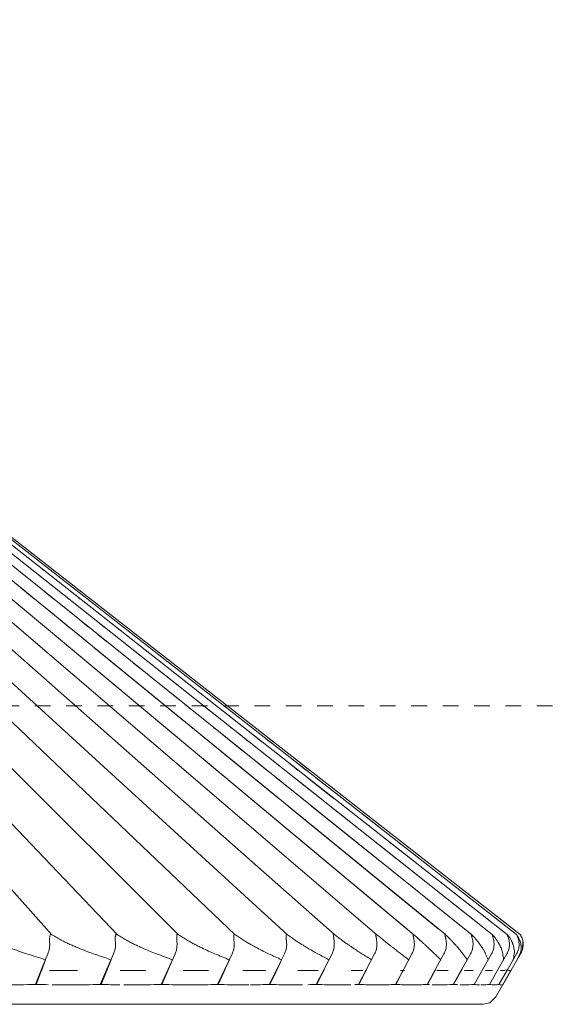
# Model space of a CAD drawing. Header units: millimetres. Extents: x -7014 to -4812, y -150 to 6878.
# Tile 8 of 17: x -6402 to -6301, y 184 to 373. Entities that reach past the tile are written whole.
import ezdxf

# ---------------------------------------------------------------- set-up
doc = ezdxf.new("R2010")
doc.units = ezdxf.units.MM
doc.linetypes.add('Dash', pattern=[6, 3, -3])
doc.layers.add('A-ANNO-DIMS', color=7, linetype='Dash', lineweight=9, true_color=0xd2d2d2)
doc.layers.add('E-LITE-EQPM', color=7, linetype='Continuous', lineweight=20)

# ---------------------------------------------------------------- blocks, each defined once
blk = doc.blocks.new('71576-01 - 71576-01 SAIGON Grey_matt white floor 0_1M R55-457170-Alzado_PDF')
at = {"layer": 'E-LITE-EQPM'}
for p, q in [((-6536.18, 372.51), (-6326.47, 197.59)), ((-6534.63, 372.51), (-6320.43, 197.6)), ((-6532.2, 372.51), (-6311.48, 197.63)), ((-6531.33, 372.51), (-6308.61, 197.64)), ((-6530.69, 372.51), (-6306.83, 197.64)), ((-6530.28, 372.51), (-6306.13, 197.64)), ((-6395.68, 197.57), (-6525.39, 342.21)), ((-6383.17, 197.57), (-6499.48, 319.76)), ((-6371.47, 197.57), (-6488.02, 313.75)), ((-6360.62, 197.57), (-6471.2, 302.81)), ((-6350.65, 197.57), (-6465.81, 302.81)), ((-6341.61, 197.57), (-6450.52, 293.65)), ((-6333.54, 197.57), (-6438.21, 287.16)), ((-6315.43, 197.62), (-6425.05, 285.61)), ((-6327.84, 198.73), (-6415.83, 272.13)), ((-6399.39, 267.28), (-6399.64, 267.47)), ((-6397.32, 267.28), (-6397.57, 267.47)), ((-6395.99, 267.28), (-6396.24, 267.47)), ((-6395.34, 267.21), (-6395.67, 267.47)), ((-6399.06, 261.81), (-6401.65, 263.92)), ((-6395.34, 261.76), (-6397.1, 263.18)), ((-6392.5, 261.81), (-6392.66, 261.94)), ((-6390.36, 261.81), (-6390.52, 261.94)), ((-6389.02, 261.83), (-6389.16, 261.94)), ((-6388.41, 261.81), (-6388.57, 261.94)), ((-6395.34, 258.77), (-6398.25, 261.14)), ((-6392.11, 259.17), (-6392.18, 259.22)), ((-6392.18, 256.19), (-6394.04, 257.71)), ((-6388.67, 256.4), (-6390.29, 257.71)), ((-6385.67, 256.4), (-6387.32, 257.71)), ((-6389.02, 253.61), (-6391.14, 255.34)), ((-6385.22, 253.63), (-6386.89, 254.98)), ((-6370.31, 238.33), (-6387.35, 252.24)), ((-6381.77, 250.87), (-6383.48, 252.24)), ((-6378.69, 250.87), (-6380.42, 252.24)), ((-6376.4, 250.85), (-6376.42, 250.87)), ((-6378.32, 248.1), (-6380.08, 249.51)), ((-6374.87, 245.33), (-6376.67, 246.78)), ((-6371.7, 245.33), (-6373.52, 246.78)), ((-6371.42, 242.56), (-6374.19, 244.78)), ((-6369.37, 245.33), (-6369.47, 245.41)), ((-6367.9, 245.33), (-6368, 245.41)), ((-6367.29, 245.33), (-6367.39, 245.41)), ((-6367.98, 239.79), (-6370.09, 241.49)), ((-6364.71, 239.79), (-6366.93, 241.55)), ((-6362.32, 239.79), (-6362.51, 239.94)), ((-6360.81, 239.79), (-6361, 239.94)), ((-6360.39, 239.94), (-6360.62, 240.13)), ((-6368.71, 237.03), (-6368.94, 237.21)), ((-6364.53, 237.03), (-6364.76, 237.21)), ((-6361.22, 237.03), (-6361.45, 237.21)), ((-6363.78, 233), (-6367.26, 235.84)), ((-6359.05, 232.63), (-6363.05, 235.84)), ((-6358, 234.48), (-6359.72, 235.84)), ((-6355.55, 234.48), (-6357.47, 235.98)), ((-6354.01, 234.48), (-6355.76, 235.84)), ((-6353.38, 234.48), (-6355.13, 235.84)), ((-6352.2, 223.54), (-6363.34, 232.64)), ((-6354.23, 231.49), (-6354.31, 231.55)), ((-6354.18, 228.72), (-6356.24, 230.38)), ((-6351.15, 229.05), (-6352.82, 230.38)), ((-6348.59, 229.01), (-6350.33, 230.38)), ((-6347.01, 229.01), (-6348.76, 230.38)), ((-6346.37, 229.01), (-6348.12, 230.38)), ((-6347.73, 223.54), (-6352.84, 227.64)), ((-6344.2, 223.54), (-6349.38, 227.64)), ((-6341.69, 223.59), (-6346.85, 227.64)), ((-6340.01, 223.54), (-6345.26, 227.64)), ((-6339.37, 223.54), (-6342.87, 226.28)), ((-6321.81, 198.73), (-6350.52, 222.17)), ((-6332.22, 211.09), (-6346.03, 222.17)), ((-6337.3, 218.07), (-6342.48, 222.17)), ((-6334.66, 218.07), (-6338.14, 220.81)), ((-6333.01, 218.07), (-6336.51, 220.81)), ((-6332.36, 218.07), (-6335.86, 220.81)), ((-6328.68, 211.24), (-6333.85, 215.34)), ((-6325.91, 211.2), (-6331.18, 215.34)), ((-6325.91, 212.52), (-6329.52, 215.34)), ((-6325.35, 212.61), (-6328.86, 215.34)), ((-6323.89, 204.41), (-6330.7, 209.87)), ((-6324.44, 207.88), (-6326.95, 209.87)), ((-6320.05, 204.41), (-6323.5, 207.14)), ((-6317.26, 204.41), (-6319, 205.77)), ((-6316.82, 198.73), (-6322.75, 203.49)), ((-6316.44, 203.76), (-6316.5, 203.81)), ((-6314.33, 199.88), (-6318.33, 203.04)), ((-6311.49, 199.88), (-6313.5, 201.46)), ((-6309.72, 199.88), (-6311.75, 201.46)), ((-6309.04, 199.88), (-6311.07, 201.46)), ((-6326.46, 197.57), (-6326.6, 197.69)), ((-6320.4, 197.57), (-6320.53, 197.68)), ((-6315.38, 197.57), (-6315.49, 197.66)), ((-6311.43, 197.57), (-6311.53, 197.65)), ((-6309.46, 188.03), (-6306.05, 193.94)), ((-6306.07, 193.94), (-6306.4, 193.36)), ((-6397.55, 191.06), (-6396.89, 192.79)), ((-6385.07, 191.06), (-6384.37, 192.79)), ((-6362.54, 191.06), (-6361.76, 192.79)), ((-6352.58, 191.06), (-6351.76, 192.79)), ((-6327.47, 192.74), (-6327.44, 192.79)), ((-6321.36, 192.74), (-6321.33, 192.79)), ((-6316.29, 192.74), (-6316.27, 192.79)), ((-6312.29, 192.74), (-6312.26, 192.79)), ((-6309.36, 192.74), (-6309.33, 192.79)), ((-6307.51, 192.74), (-6307.48, 192.79)), ((-6390.78, 190.73), (-6396.16, 190.73)), ((-6377.7, 190.73), (-6382.65, 190.73)), ((-6365.73, 190.73), (-6370.61, 190.73)), ((-6354.81, 190.73), (-6359.19, 190.73)), ((-6344.78, 190.73), (-6348.68, 190.73)), ((-6336.23, 190.73), (-6338.43, 190.73)), ((-6328.63, 190.73), (-6329.03, 190.73)), ((-6328.53, 190.73), (-6328.38, 191.01)), ((-6328.25, 190.73), (-6328.53, 190.73)), ((-6319.89, 190.73), (-6322.05, 190.73)), ((-6315.1, 190.73), (-6316.79, 190.73)), ((-6311.44, 190.73), (-6312.78, 190.73)), ((-6310.82, 185.68), (-6307.9, 190.73)), ((-6309.08, 190.73), (-6309.91, 190.73)), ((-6308.03, 190.54), (-6309.45, 188.08)), ((-6307.9, 190.73), (-6309.02, 190.85)), ((-6307.95, 190.73), (-6308.29, 190.73))]:
    blk.add_line(p, q, dxfattribs=at)
at = {"layer": 'E-LITE-EQPM', "flags": 128}
for points in [[(-6305.65, 196.5), (-6305.71, 194.72), (-6306.05, 193.94)], [(-6396.45, 193.94), (-6397.65, 191.01), (-6398.85, 188.08)], [(-6383.89, 193.94), (-6385.17, 191.01), (-6386.44, 188.08)], [(-6372.14, 193.94), (-6373.48, 191.01), (-6374.82, 188.08)], [(-6361.23, 193.94), (-6362.63, 191.01), (-6364.03, 188.08)], [(-6351.21, 193.94), (-6352.66, 191.01), (-6354.12, 188.08)], [(-6342.11, 193.94), (-6343.62, 191.01), (-6345.13, 188.08)], [(-6333.98, 193.94), (-6335.53, 191.01), (-6337.08, 188.08)], [(-6326.83, 193.94), (-6328.42, 191.01), (-6330.01, 188.08)], [(-6320.71, 193.94), (-6322.33, 191.01), (-6323.96, 188.08)], [(-6315.63, 193.94), (-6317.28, 191.01), (-6318.93, 188.08)], [(-6311.61, 193.94), (-6313.28, 191.01), (-6314.95, 188.08)], [(-6308.67, 193.94), (-6310.36, 191.01), (-6312.04, 188.08)], [(-6306.82, 193.94), (-6308.51, 191.01), (-6310.21, 188.08)], [(-6374.67, 188.08), (-6373.66, 190.43), (-6372.64, 192.79)], [(-6398.68, 188.08), (-6397.79, 190.43), (-6397.57, 191.01)], [(-6386.28, 188.08), (-6385.32, 190.43), (-6385.09, 191.01)], [(-6363.9, 188.08), (-6362.83, 190.43), (-6362.57, 191.01)], [(-6354, 188.08), (-6352.88, 190.43), (-6352.61, 191.01)], [(-6345.02, 188.08), (-6343.85, 190.43), (-6343.57, 191.01)], [(-6336.98, 188.08), (-6335.78, 190.43), (-6335.48, 191.01)], [(-6329.93, 188.08), (-6328.69, 190.43), (-6328.53, 190.73)], [(-6323.89, 188.08), (-6322.61, 190.43), (-6322.3, 191.01)], [(-6318.87, 188.08), (-6317.57, 190.43), (-6317.25, 191.01)], [(-6310.82, 185.68), (-6311.95, 184.59), (-6313.24, 184.28)], [(-6403.66, 184.28), (-6392.26, 184.28), (-6381.51, 184.28), (-6371.44, 184.28), (-6362.09, 184.28), (-6353.48, 184.28), (-6345.65, 184.28), (-6338.62, 184.28), (-6332.41, 184.28), (-6327.04, 184.28), (-6322.54, 184.28), (-6318.91, 184.28), (-6316.17, 184.28), (-6314.32, 184.28), (-6313.38, 184.28), (-6313.24, 184.28)], [(-6313.24, 184.28), (-6313.69, 184.28), (-6315.05, 184.28), (-6317.31, 184.28), (-6320.46, 184.28), (-6324.49, 184.28), (-6329.38, 184.28), (-6335.14, 184.28), (-6341.72, 184.28), (-6349.12, 184.28), (-6357.31, 184.28), (-6366.26, 184.28), (-6375.94, 184.28), (-6386.33, 184.28), (-6397.38, 184.28), (-6409.06, 184.28)]]:
    blk.add_lwpolyline(points, dxfattribs=at)
at = {"layer": 'E-LITE-EQPM'}
for points, knots in [([(-6395.68, 197.57), (-6395.73, 197.6), (-6395.83, 197.65), (-6395.95, 197.65), (-6396.03, 197.54), (-6396.08, 197.41), (-6396.1, 197.25), (-6396.12, 197.08), (-6396.14, 196.83), (-6396.14, 196.52), (-6396.13, 196.27), (-6396.12, 196.17)], [0, 0, 0, 0, 0.071429, 0.160714, 0.25, 0.357143, 0.446429, 0.535714, 0.642857, 0.857143, 1, 1, 1, 1]), ([(-6383.17, 197.57), (-6383.22, 197.6), (-6383.32, 197.65), (-6383.43, 197.65), (-6383.5, 197.54), (-6383.54, 197.41), (-6383.56, 197.25), (-6383.57, 197.08), (-6383.57, 196.83), (-6383.57, 196.52), (-6383.56, 196.27), (-6383.55, 196.17)], [0, 0, 0, 0, 0.071429, 0.160714, 0.25, 0.357143, 0.446429, 0.535714, 0.642857, 0.857143, 1, 1, 1, 1]), ([(-6371.47, 197.57), (-6371.52, 197.6), (-6371.61, 197.65), (-6371.71, 197.65), (-6371.78, 197.54), (-6371.8, 197.41), (-6371.81, 197.25), (-6371.82, 197.08), (-6371.81, 196.83), (-6371.8, 196.52), (-6371.78, 196.27), (-6371.78, 196.17)], [0, 0, 0, 0, 0.071429, 0.160714, 0.25, 0.357143, 0.446429, 0.535714, 0.642857, 0.857143, 1, 1, 1, 1]), ([(-6360.62, 197.57), (-6360.66, 197.6), (-6360.75, 197.65), (-6360.84, 197.65), (-6360.89, 197.54), (-6360.91, 197.41), (-6360.91, 197.25), (-6360.91, 197.08), (-6360.9, 196.83), (-6360.88, 196.52), (-6360.86, 196.27), (-6360.85, 196.17)], [0, 0, 0, 0, 0.071429, 0.160714, 0.25, 0.357143, 0.446429, 0.535714, 0.642857, 0.857143, 1, 1, 1, 1]), ([(-6350.65, 197.57), (-6350.69, 197.6), (-6350.78, 197.65), (-6350.86, 197.65), (-6350.9, 197.54), (-6350.91, 197.41), (-6350.9, 197.25), (-6350.89, 197.08), (-6350.87, 196.83), (-6350.85, 196.52), (-6350.82, 196.27), (-6350.81, 196.17)], [0, 0, 0, 0, 0.071429, 0.160714, 0.25, 0.357143, 0.446429, 0.535714, 0.642857, 0.857143, 1, 1, 1, 1]), ([(-6341.61, 197.57), (-6341.65, 197.6), (-6341.73, 197.65), (-6341.81, 197.65), (-6341.84, 197.54), (-6341.84, 197.41), (-6341.82, 197.25), (-6341.8, 197.08), (-6341.77, 196.83), (-6341.74, 196.52), (-6341.71, 196.27), (-6341.7, 196.17)], [0, 0, 0, 0, 0.071429, 0.160714, 0.25, 0.357143, 0.446429, 0.535714, 0.642857, 0.857143, 1, 1, 1, 1]), ([(-6333.54, 197.57), (-6333.58, 197.6), (-6333.65, 197.65), (-6333.72, 197.65), (-6333.73, 197.54), (-6333.73, 197.41), (-6333.7, 197.25), (-6333.67, 197.08), (-6333.64, 196.83), (-6333.6, 196.52), (-6333.57, 196.27), (-6333.56, 196.17)], [0, 0, 0, 0, 0.071429, 0.160714, 0.25, 0.357143, 0.446429, 0.535714, 0.642857, 0.857143, 1, 1, 1, 1]), ([(-6326.46, 197.57), (-6326.49, 197.6), (-6326.56, 197.65), (-6326.62, 197.65), (-6326.62, 197.54), (-6326.61, 197.41), (-6326.57, 197.25), (-6326.54, 197.08), (-6326.49, 196.83), (-6326.44, 196.52), (-6326.41, 196.27), (-6326.4, 196.17)], [0, 0, 0, 0, 0.071429, 0.160714, 0.25, 0.357143, 0.446429, 0.535714, 0.642857, 0.857143, 1, 1, 1, 1]), ([(-6320.4, 197.57), (-6320.43, 197.6), (-6320.49, 197.65), (-6320.54, 197.65), (-6320.53, 197.54), (-6320.51, 197.41), (-6320.46, 197.25), (-6320.43, 197.08), (-6320.37, 196.83), (-6320.32, 196.52), (-6320.28, 196.27), (-6320.27, 196.17)], [0, 0, 0, 0, 0.071429, 0.160714, 0.25, 0.357143, 0.446429, 0.535714, 0.642857, 0.857143, 1, 1, 1, 1]), ([(-6315.38, 197.57), (-6315.41, 197.6), (-6315.47, 197.65), (-6315.51, 197.65), (-6315.49, 197.54), (-6315.45, 197.41), (-6315.4, 197.25), (-6315.36, 197.08), (-6315.29, 196.83), (-6315.23, 196.52), (-6315.2, 196.27), (-6315.18, 196.17)], [0, 0, 0, 0, 0.071429, 0.160714, 0.25, 0.357143, 0.446429, 0.535714, 0.642857, 0.857143, 1, 1, 1, 1]), ([(-6311.43, 197.57), (-6311.46, 197.6), (-6311.5, 197.65), (-6311.54, 197.65), (-6311.5, 197.54), (-6311.46, 197.41), (-6311.4, 197.25), (-6311.35, 197.08), (-6311.28, 196.83), (-6311.21, 196.52), (-6311.17, 196.27), (-6311.16, 196.17)], [0, 0, 0, 0, 0.071429, 0.160714, 0.25, 0.357143, 0.446429, 0.535714, 0.642857, 0.857143, 1, 1, 1, 1]), ([(-6308.61, 197.63), (-6308.63, 197.65), (-6308.65, 197.65), (-6308.6, 197.54), (-6308.55, 197.41), (-6308.48, 197.25), (-6308.42, 197.08), (-6308.34, 196.83), (-6308.27, 196.52), (-6308.23, 196.27), (-6308.22, 196.17)], [0.0714286, 0.0714286, 0.0714286, 0.0714286, 0.1607143, 0.25, 0.3571429, 0.4464286, 0.5357143, 0.6428571, 0.8571429, 1, 1, 1, 1]), ([(-6306.82, 197.63), (-6306.83, 197.65), (-6306.84, 197.65), (-6306.79, 197.54), (-6306.72, 197.41), (-6306.65, 197.25), (-6306.59, 197.08), (-6306.5, 196.83), (-6306.42, 196.52), (-6306.38, 196.27), (-6306.37, 196.17)], [0.0714286, 0.0714286, 0.0714286, 0.0714286, 0.1607143, 0.25, 0.3571429, 0.4464286, 0.5357143, 0.6428571, 0.8571429, 1, 1, 1, 1]), ([(-6306.13, 197.63), (-6306.13, 197.65), (-6306.14, 197.65), (-6306.07, 197.54), (-6306, 197.41), (-6305.92, 197.25), (-6305.85, 197.08), (-6305.75, 196.83), (-6305.67, 196.52), (-6305.63, 196.27), (-6305.61, 196.17)], [0.0714286, 0.0714286, 0.0714286, 0.0714286, 0.1607143, 0.25, 0.3571429, 0.4464286, 0.5357143, 0.6428571, 0.8571429, 1, 1, 1, 1]), ([(-6400.53, 193.94), (-6401.03, 194.1), (-6402.06, 194.45), (-6403.39, 194.95), (-6404.35, 195.33), (-6404.91, 195.56), (-6405.33, 195.74), (-6405.76, 195.93), (-6406.2, 196.12), (-6406.64, 196.33), (-6407.08, 196.55), (-6407.53, 196.79), (-6408.14, 197.13), (-6408.61, 197.4), (-6408.94, 197.57)], [0, 0, 0, 0, 0.2, 0.4, 0.5, 0.55, 0.6, 0.65, 0.7, 0.75, 0.8, 0.85, 0.9, 1, 1, 1, 1]), ([(-6387.73, 193.94), (-6388.2, 194.1), (-6389.15, 194.45), (-6390.4, 194.95), (-6391.3, 195.33), (-6391.83, 195.56), (-6392.23, 195.74), (-6392.63, 195.93), (-6393.04, 196.12), (-6393.46, 196.33), (-6393.89, 196.55), (-6394.32, 196.79), (-6394.9, 197.13), (-6395.36, 197.4), (-6395.68, 197.57)], [0, 0, 0, 0, 0.2, 0.4, 0.5, 0.55, 0.6, 0.65, 0.7, 0.75, 0.8, 0.85, 0.9, 1, 1, 1, 1]), ([(-6375.72, 193.94), (-6376.15, 194.1), (-6377.03, 194.45), (-6378.18, 194.95), (-6379.02, 195.33), (-6379.51, 195.56), (-6379.89, 195.74), (-6380.27, 195.93), (-6380.66, 196.12), (-6381.05, 196.33), (-6381.45, 196.55), (-6381.86, 196.79), (-6382.42, 197.13), (-6382.87, 197.4), (-6383.17, 197.57)], [0, 0, 0, 0, 0.2, 0.4, 0.5, 0.55, 0.6, 0.65, 0.7, 0.75, 0.8, 0.85, 0.9, 1, 1, 1, 1]), ([(-6364.55, 193.94), (-6364.93, 194.1), (-6365.73, 194.45), (-6366.79, 194.95), (-6367.56, 195.33), (-6368.02, 195.56), (-6368.37, 195.74), (-6368.72, 195.93), (-6369.08, 196.12), (-6369.45, 196.33), (-6369.83, 196.55), (-6370.22, 196.79), (-6370.75, 197.13), (-6371.18, 197.4), (-6371.47, 197.57)], [0, 0, 0, 0, 0.2, 0.4, 0.5, 0.55, 0.6, 0.65, 0.7, 0.75, 0.8, 0.85, 0.9, 1, 1, 1, 1]), ([(-6354.24, 193.94), (-6354.59, 194.1), (-6355.3, 194.45), (-6356.26, 194.95), (-6356.97, 195.33), (-6357.38, 195.56), (-6357.7, 195.74), (-6358.03, 195.93), (-6358.37, 196.12), (-6358.71, 196.33), (-6359.06, 196.55), (-6359.42, 196.79), (-6359.93, 197.13), (-6360.33, 197.4), (-6360.62, 197.57)], [0, 0, 0, 0, 0.2, 0.4, 0.5, 0.55, 0.6, 0.65, 0.7, 0.75, 0.8, 0.85, 0.9, 1, 1, 1, 1]), ([(-6344.85, 193.94), (-6345.16, 194.1), (-6345.78, 194.45), (-6346.64, 194.95), (-6347.27, 195.33), (-6347.65, 195.56), (-6347.94, 195.74), (-6348.24, 195.93), (-6348.55, 196.12), (-6348.86, 196.33), (-6349.19, 196.55), (-6349.53, 196.79), (-6350, 197.13), (-6350.38, 197.4), (-6350.65, 197.57)], [0, 0, 0, 0, 0.2, 0.4, 0.5, 0.55, 0.6, 0.65, 0.7, 0.75, 0.8, 0.85, 0.9, 1, 1, 1, 1]), ([(-6336.41, 193.94), (-6336.67, 194.1), (-6337.21, 194.45), (-6337.96, 194.95), (-6338.52, 195.33), (-6338.86, 195.56), (-6339.12, 195.74), (-6339.39, 195.93), (-6339.66, 196.12), (-6339.95, 196.33), (-6340.25, 196.55), (-6340.56, 196.79), (-6341, 197.13), (-6341.36, 197.4), (-6341.61, 197.57)], [0, 0, 0, 0, 0.2, 0.4, 0.5, 0.55, 0.6, 0.65, 0.7, 0.75, 0.8, 0.85, 0.9, 1, 1, 1, 1]), ([(-6328.96, 193.94), (-6329.17, 194.1), (-6329.62, 194.45), (-6330.25, 194.95), (-6330.74, 195.33), (-6331.04, 195.56), (-6331.27, 195.74), (-6331.5, 195.93), (-6331.75, 196.12), (-6332.01, 196.33), (-6332.28, 196.55), (-6332.56, 196.79), (-6332.96, 197.13), (-6333.3, 197.4), (-6333.54, 197.57)], [0, 0, 0, 0, 0.2, 0.4, 0.5, 0.55, 0.6, 0.65, 0.7, 0.75, 0.8, 0.85, 0.9, 1, 1, 1, 1]), ([(-6322.51, 193.94), (-6322.68, 194.1), (-6323.04, 194.45), (-6323.56, 194.95), (-6323.97, 195.33), (-6324.22, 195.56), (-6324.42, 195.74), (-6324.62, 195.93), (-6324.84, 196.12), (-6325.06, 196.33), (-6325.3, 196.55), (-6325.56, 196.79), (-6325.92, 197.13), (-6326.23, 197.4), (-6326.46, 197.57)], [0, 0, 0, 0, 0.2, 0.4, 0.5, 0.55, 0.6, 0.65, 0.7, 0.75, 0.8, 0.85, 0.9, 1, 1, 1, 1]), ([(-6317.1, 193.94), (-6317.22, 194.1), (-6317.49, 194.45), (-6317.9, 194.95), (-6318.23, 195.33), (-6318.44, 195.56), (-6318.6, 195.74), (-6318.77, 195.93), (-6318.95, 196.12), (-6319.15, 196.33), (-6319.36, 196.55), (-6319.58, 196.79), (-6319.91, 197.13), (-6320.19, 197.4), (-6320.4, 197.57)], [0, 0, 0, 0, 0.2, 0.4, 0.5, 0.55, 0.6, 0.65, 0.7, 0.75, 0.8, 0.85, 0.9, 1, 1, 1, 1]), ([(-6312.75, 193.94), (-6312.82, 194.1), (-6312.99, 194.45), (-6313.29, 194.95), (-6313.54, 195.33), (-6313.7, 195.56), (-6313.83, 195.74), (-6313.97, 195.93), (-6314.12, 196.12), (-6314.28, 196.33), (-6314.46, 196.55), (-6314.65, 196.79), (-6314.94, 197.13), (-6315.19, 197.4), (-6315.38, 197.57)], [0, 0, 0, 0, 0.2, 0.4, 0.5, 0.55, 0.6, 0.65, 0.7, 0.75, 0.8, 0.85, 0.9, 1, 1, 1, 1]), ([(-6309.47, 193.94), (-6309.5, 194.1), (-6309.57, 194.45), (-6309.75, 194.95), (-6309.92, 195.33), (-6310.04, 195.56), (-6310.13, 195.74), (-6310.24, 195.93), (-6310.35, 196.12), (-6310.48, 196.33), (-6310.63, 196.55), (-6310.79, 196.79), (-6311.04, 197.13), (-6311.26, 197.4), (-6311.43, 197.57)], [0, 0, 0, 0, 0.2, 0.4, 0.5, 0.55, 0.6, 0.65, 0.7, 0.75, 0.8, 0.85, 0.9, 1, 1, 1, 1]), ([(-6307.28, 193.94), (-6307.26, 194.1), (-6307.24, 194.45), (-6307.3, 194.95), (-6307.39, 195.33), (-6307.46, 195.56), (-6307.52, 195.74), (-6307.59, 195.93), (-6307.67, 196.12), (-6307.76, 196.33), (-6307.88, 196.55), (-6308.01, 196.79), (-6308.21, 197.13), (-6308.41, 197.4), (-6308.56, 197.57)], [0, 0, 0, 0, 0.2, 0.4, 0.5, 0.55, 0.6, 0.65, 0.7, 0.75, 0.8, 0.85, 0.9, 1, 1, 1, 1]), ([(-6306.18, 193.94), (-6306.12, 194.1), (-6306, 194.45), (-6305.94, 194.95), (-6305.95, 195.33), (-6305.97, 195.56), (-6306, 195.74), (-6306.03, 195.93), (-6306.08, 196.12), (-6306.14, 196.33), (-6306.22, 196.55), (-6306.32, 196.79), (-6306.43, 197.03), (-6306.52, 197.19), (-6306.57, 197.26)], [0, 0, 0, 0, 0.2, 0.4, 0.5, 0.55, 0.6, 0.65, 0.7, 0.75, 0.8, 0.85, 0.9, 0.9416847, 0.9416847, 0.9416847, 0.9416847]), ([(-6410.26, 188.04), (-6408.59, 188.01), (-6404.69, 187.98), (-6400.86, 188.03), (-6398.68, 188.08)], [-0.8715366, -0.8715366, -0.8715366, -0.8715366, -0.5, 0, 0, 0, 0]), ([(-6395.62, 188.02), (-6394.58, 188.01), (-6391.43, 187.99), (-6388.33, 188.03), (-6386.28, 188.08)], [-0.7474612, -0.7474612, -0.7474612, -0.7474612, -0.5, 0, 0, 0, 0]), ([(-6381.95, 188), (-6381.46, 188), (-6379, 187.99), (-6376.59, 188.03), (-6374.67, 188.08)], [-0.6242999, -0.6242999, -0.6242999, -0.6242999, -0.5, 0, 0, 0, 0]), ([(-6364.03, 188.08), (-6362.31, 188.03), (-6360.31, 188), (-6358.35, 188), (-6358.06, 188)], [-1, -1, -1, -1, -0.5, -0.4125407, -0.4125407, -0.4125407, -0.4125407]), ([(-6354, 188.07), (-6352.47, 188.02), (-6350.38, 187.99), (-6348.35, 188), (-6347.78, 188.01)], [-0.9868882, -0.9868882, -0.9868882, -0.9868882, -0.5, -0.3112862, -0.3112862, -0.3112862, -0.3112862]), ([(-6345.13, 188.08), (-6343.71, 188.03), (-6341.48, 187.98), (-6339.32, 188.01), (-6338.51, 188.03)], [-1, -1, -1, -1, -0.5, -0.1940955, -0.1940955, -0.1940955, -0.1940955]), ([(-6336.98, 188.07), (-6335.77, 188.02), (-6333.36, 187.98), (-6331.06, 188.03), (-6329.93, 188.08)], [-0.9867193, -0.9867193, -0.9867193, -0.9867193, -0.5, 0, 0, 0, 0]), ([(-6329.93, 188.07), (-6328.88, 188.02), (-6326.83, 187.98), (-6324.9, 188.03), (-6323.95, 188.07)], [-0.986595, -0.986595, -0.986595, -0.986595, -0.5, -0.0120151, -0.0120151, -0.0120151, -0.0120151]), ([(-6322.98, 188.03), (-6322.41, 188.01), (-6321.02, 187.98), (-6319.7, 188.03), (-6318.93, 188.07)], [-0.8178278, -0.8178278, -0.8178278, -0.8178278, -0.5, -0.011868, -0.011868, -0.011868, -0.011868]), ([(-6317.62, 188.01), (-6317.35, 188), (-6316.42, 187.99), (-6315.55, 188.03), (-6314.95, 188.07)], [-0.6930363, -0.6930363, -0.6930363, -0.6930363, -0.5, -0.0116397, -0.0116397, -0.0116397, -0.0116397]), ([(-6313.66, 188), (-6313.57, 188), (-6312.99, 188), (-6312.46, 188.03), (-6312.04, 188.07)], [-0.5911549, -0.5911549, -0.5911549, -0.5911549, -0.5, -0.0112336, -0.0112336, -0.0112336, -0.0112336]), ([(-6309.45, 188.08), (-6309.45, 188.03), (-6309.48, 187.99), (-6309.58, 188), (-6309.61, 188.01)], [-1, -1, -1, -1, -0.5, -0.3171906, -0.3171906, -0.3171906, -0.3171906])]:
    blk.add_open_spline(points, degree=3, knots=knots, dxfattribs=at)
for points in [[(-6396.12, 196.17), (-6396.1, 195.91), (-6396.1, 195.4), (-6396.21, 194.63), (-6396.36, 194.17), (-6396.45, 193.94)], [(-6383.55, 196.17), (-6383.53, 195.91), (-6383.52, 195.4), (-6383.64, 194.63), (-6383.8, 194.17), (-6383.89, 193.94)], [(-6371.78, 196.17), (-6371.75, 195.91), (-6371.75, 195.4), (-6371.87, 194.63), (-6372.04, 194.17), (-6372.14, 193.94)], [(-6360.85, 196.17), (-6360.83, 195.91), (-6360.82, 195.4), (-6360.95, 194.63), (-6361.12, 194.17), (-6361.23, 193.94)], [(-6350.81, 196.17), (-6350.79, 195.91), (-6350.78, 195.4), (-6350.92, 194.63), (-6351.1, 194.17), (-6351.21, 193.94)], [(-6341.7, 196.17), (-6341.68, 195.91), (-6341.67, 195.4), (-6341.81, 194.63), (-6342, 194.17), (-6342.11, 193.94)], [(-6333.56, 196.17), (-6333.53, 195.91), (-6333.52, 195.4), (-6333.67, 194.63), (-6333.86, 194.17), (-6333.98, 193.94)], [(-6326.4, 196.17), (-6326.37, 195.91), (-6326.37, 195.4), (-6326.52, 194.63), (-6326.71, 194.17), (-6326.83, 193.94)], [(-6320.27, 196.17), (-6320.24, 195.91), (-6320.24, 195.4), (-6320.39, 194.63), (-6320.58, 194.17), (-6320.71, 193.94)], [(-6315.18, 196.17), (-6315.15, 195.91), (-6315.15, 195.4), (-6315.3, 194.63), (-6315.5, 194.17), (-6315.63, 193.94)], [(-6311.16, 196.17), (-6311.13, 195.91), (-6311.12, 195.4), (-6311.28, 194.63), (-6311.48, 194.17), (-6311.61, 193.94)], [(-6308.22, 196.17), (-6308.19, 195.91), (-6308.18, 195.4), (-6308.34, 194.63), (-6308.54, 194.17), (-6308.67, 193.94)], [(-6306.37, 196.17), (-6306.34, 195.91), (-6306.33, 195.4), (-6306.48, 194.63), (-6306.69, 194.17), (-6306.82, 193.94)], [(-6305.61, 196.17), (-6305.58, 195.91), (-6305.58, 195.4), (-6305.73, 194.63), (-6305.94, 194.17), (-6306.07, 193.94)], [(-6305.6, 195.39), (-6305.6, 195.45), (-6305.58, 195.56), (-6305.58, 195.74), (-6305.58, 195.93), (-6305.59, 196.06), (-6305.59, 196.13)], [(-6396.89, 192.79), (-6397.49, 192.98), (-6398.7, 193.36), (-6399.92, 193.75), (-6400.53, 193.94)], [(-6384.37, 192.79), (-6384.92, 192.98), (-6386.04, 193.36), (-6387.17, 193.75), (-6387.73, 193.94)], [(-6372.64, 192.79), (-6373.15, 192.98), (-6374.17, 193.36), (-6375.21, 193.75), (-6375.72, 193.94)], [(-6361.76, 192.79), (-6362.22, 192.98), (-6363.14, 193.36), (-6364.08, 193.75), (-6364.55, 193.94)], [(-6351.76, 192.79), (-6352.17, 192.98), (-6352.99, 193.36), (-6353.82, 193.75), (-6354.24, 193.94)], [(-6342.68, 192.79), (-6343.04, 192.98), (-6343.76, 193.36), (-6344.49, 193.75), (-6344.85, 193.94)], [(-6334.57, 192.79), (-6334.87, 192.98), (-6335.48, 193.36), (-6336.1, 193.75), (-6336.41, 193.94)], [(-6327.44, 192.79), (-6327.69, 192.98), (-6328.19, 193.36), (-6328.7, 193.75), (-6328.96, 193.94)], [(-6321.33, 192.79), (-6321.52, 192.98), (-6321.91, 193.36), (-6322.31, 193.75), (-6322.51, 193.94)], [(-6316.27, 192.79), (-6316.4, 192.98), (-6316.67, 193.36), (-6316.96, 193.75), (-6317.1, 193.94)], [(-6312.26, 192.79), (-6312.33, 192.98), (-6312.49, 193.36), (-6312.66, 193.75), (-6312.75, 193.94)], [(-6309.33, 192.79), (-6309.35, 192.98), (-6309.39, 193.36), (-6309.44, 193.75), (-6309.47, 193.94)], [(-6307.48, 192.79), (-6307.44, 192.98), (-6307.37, 193.36), (-6307.31, 193.75), (-6307.28, 193.94)], [(-6306.73, 192.79), (-6306.64, 192.98), (-6306.45, 193.36), (-6306.27, 193.75), (-6306.18, 193.94)], [(-6398.68, 188.07), (-6397.91, 188.05), (-6397.13, 188.04), (-6396.36, 188.03)], [(-6386.28, 188.07), (-6385.08, 188.04), (-6383.88, 188.02), (-6382.7, 188.01)], [(-6374.67, 188.07), (-6372.85, 188.02), (-6371.05, 188), (-6369.28, 188)], [(-6369.28, 188), (-6367.46, 188), (-6365.67, 188.03), (-6363.9, 188.08)], [(-6357.71, 188.01), (-6356.46, 188.01), (-6355.22, 188.04), (-6354, 188.08)], [(-6346.77, 188.03), (-6346.18, 188.04), (-6345.6, 188.06), (-6345.02, 188.08)], [(-6337.74, 188.05), (-6337.48, 188.06), (-6337.23, 188.07), (-6336.98, 188.08)], [(-6323.88, 188.07), (-6323.74, 188.07), (-6323.6, 188.06), (-6323.46, 188.05)], [(-6318.87, 188.07), (-6318.61, 188.05), (-6318.35, 188.04), (-6318.09, 188.03)], [(-6314.91, 188.07), (-6314.57, 188.04), (-6314.24, 188.02), (-6313.93, 188.01)], [(-6312.01, 188.07), (-6311.65, 188.02), (-6311.32, 188), (-6311.02, 188)], [(-6311.02, 188), (-6310.72, 188), (-6310.45, 188.03), (-6310.2, 188.08)], [(-6310.21, 188.08), (-6310.02, 188.03), (-6309.86, 188), (-6309.73, 188)], [(-6309.61, 188.01), (-6309.55, 188.02), (-6309.49, 188.04), (-6309.45, 188.08)]]:
    blk.add_open_spline(points, degree=3, dxfattribs=at)

msp = doc.modelspace()

# ---------------------------------------------------------------- linework, layer by layer
at = {"layer": 'A-ANNO-DIMS'}
msp.add_line((-6572.96, 241.31), (-6172.24, 241.31), dxfattribs=at)

# ---------------------------------------------------------------- block references
at = {"layer": 'E-LITE-EQPM'}
msp.add_blockref('71576-01 - 71576-01 SAIGON Grey_matt white floor 0_1M R55-457170-Alzado_PDF', (0, 0), dxfattribs=at)

doc.saveas('drawing.dxf')
